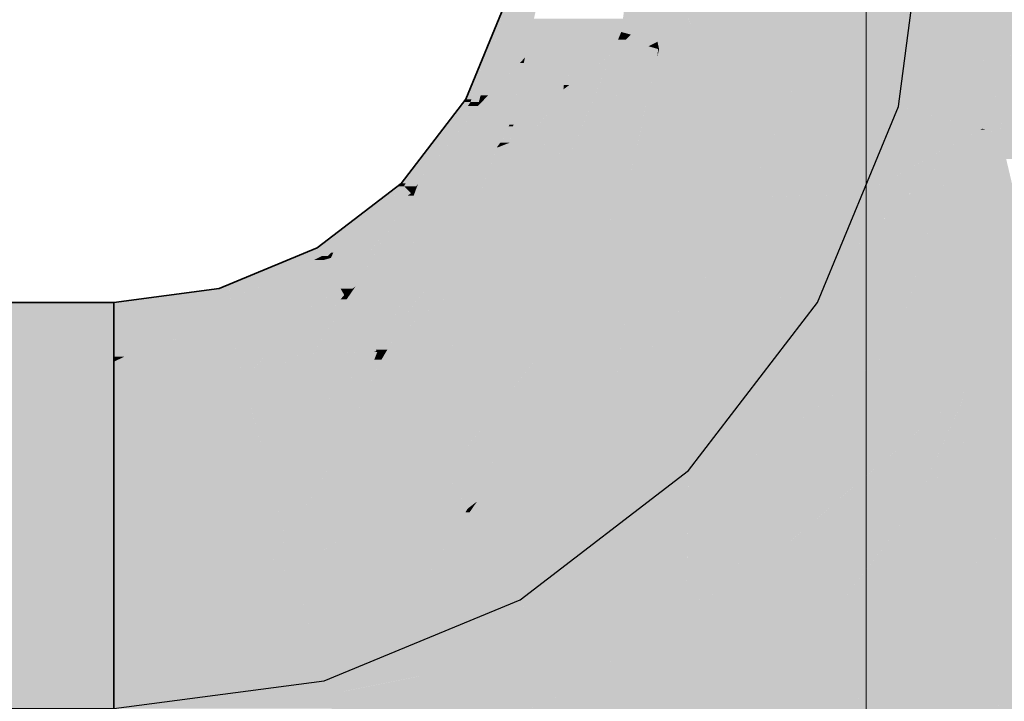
# Model space of a CAD drawing. Extents: x -350 to 540, y -53 to 541.
# Tile 34 of 256: x -156.59 to -152.71, y 62.33 to 65.01. Entities that reach past the tile are written whole.
import ezdxf
from ezdxf.lldxf.tags import DXFTag

# ---------------------------------------------------------------- set-up
doc = ezdxf.new("R2010")
doc.units = 0
doc.layers.get('0').update_dxf_attribs({"lineweight": 35})
doc.layers.add('5_OG-SCHRAFF-FILL', color=7, linetype='Continuous', lineweight=25)
doc.layers.add('L_Zuluft', color=6, linetype='Continuous', lineweight=35, true_color=0xff00ff)
doc.layers.add('L_Zuluft-Shading', color=6, linetype='Continuous', lineweight=35, true_color=0xff00ff)
tags = doc.linetypes.add('STRICHPUNKT2', pattern=[12.7, 6.35, -3.175, 0, -3.175]).pattern_tags.tags
tags[10:11] = [DXFTag(74, 4), DXFTag(75, 0), DXFTag(340, '0'), DXFTag(46, 0.0), DXFTag(50, 0.0), DXFTag(44, 0.0), DXFTag(45, 0.0)]
tags[8:9] = [DXFTag(74, 4), DXFTag(75, 0), DXFTag(340, '0'), DXFTag(46, 0.0), DXFTag(50, 0.0), DXFTag(44, 0.0), DXFTag(45, 0.0)]
tags[6:7] = [DXFTag(74, 4), DXFTag(75, 0), DXFTag(340, '0'), DXFTag(46, 0.0), DXFTag(50, 0.0), DXFTag(44, 0.0), DXFTag(45, 0.0)]
tags[4:5] = [DXFTag(74, 4), DXFTag(75, 0), DXFTag(340, '0'), DXFTag(46, 0.0), DXFTag(50, 0.0), DXFTag(44, 0.0), DXFTag(45, 0.0)]

# ---------------------------------------------------------------- blocks, each defined once
blk = doc.blocks.new('Shading-A06HSWEKNL', base_point=(-156.2151, 62.2972))
at = {"layer": 'L_Zuluft-Shading', "color": 212, "true_color": 0xe400e4}
for points in [[(-153.8969, 64.8761), (-153.8152, 65.4972), (-154.1465, 65.4972)], [(-154.1147, 65.0062), (-154.2112, 65.0062), (-154.1908, 65.1607)], [(-154.074, 64.9235), (-154.0113, 65.1607), (-154.1908, 65.1607)], [(-153.916, 64.9235), (-154.074, 64.9235), (-154.0113, 65.1607)], [(-154.1673, 64.9618), (-154.217, 64.9618), (-154.1147, 65.0062)], [(-154.217, 64.9618), (-154.1147, 65.0062), (-154.2112, 65.0062)], [(-154.0879, 64.9517), (-154.1793, 64.9517), (-154.1147, 65.0062)], [(-154.1677, 64.877), (-154.2521, 64.877), (-154.1993, 64.9313)], [(-154.2521, 64.877), (-154.1993, 64.9313), (-154.2297, 64.9313)], [(-154.1993, 64.9313), (-154.2297, 64.9313), (-154.217, 64.9618)], [(-154.1793, 64.9517), (-154.1673, 64.9618), (-154.217, 64.9618)], [(-154.1793, 64.9517), (-154.2111, 64.9517), (-154.217, 64.9618)], [(-154.1993, 64.9313), (-154.1793, 64.9517), (-154.2111, 64.9517)], [(-154.1029, 64.9313), (-154.1993, 64.9313), (-154.1793, 64.9517)], [(-154.0715, 64.8947), (-154.178, 64.8947), (-154.1993, 64.9313)], [(-154.074, 64.9235), (-154.1722, 64.9235), (-154.1993, 64.9313)], [(-154.074, 64.9235), (-154.1029, 64.9313), (-154.1993, 64.9313)], [(-154.074, 64.9235), (-154.0879, 64.9517), (-154.1793, 64.9517)], [(-154.1596, 64.8629), (-154.0715, 64.8947), (-154.178, 64.8947)], [(-154.1095, 64.9056), (-154.074, 64.9235), (-154.1722, 64.9235)], [(-154.075, 64.8629), (-154.1596, 64.8629), (-154.0715, 64.8947)], [(-154.0703, 64.9056), (-154.1095, 64.9056), (-154.074, 64.9235)], [(-154.0715, 64.8947), (-154.0703, 64.9056), (-154.1095, 64.9056)], [(-154.0406, 64.7587), (-154.099, 64.7587), (-154.0679, 64.8936)], [(-154.075, 64.8629), (-154.0679, 64.8936), (-154.0716, 64.8936)], [(-153.8969, 64.8761), (-153.916, 64.9235), (-154.074, 64.9235)], [(-153.8969, 64.8761), (-154.0644, 64.8761), (-154.074, 64.9235)], [(-154.0679, 64.8936), (-154.0716, 64.8936), (-154.0715, 64.8947)], [(-154.0681, 64.8947), (-154.0715, 64.8947), (-154.0703, 64.9056)], [(-154.0679, 64.8936), (-154.0681, 64.8947), (-154.0715, 64.8947)], [(-154.2235, 64.5931), (-154.3697, 64.5931), (-154.2521, 64.877)], [(-154.099, 64.7587), (-154.1677, 64.877), (-154.2521, 64.877)], [(-154.099, 64.7587), (-154.2402, 64.7587), (-154.2521, 64.877)], [(-154.099, 64.7587), (-154.075, 64.8629), (-154.1596, 64.8629)], [(-154.0307, 64.7096), (-153.8969, 64.8761), (-154.0644, 64.8761)], [(-153.9659, 64.7096), (-154.0307, 64.7096), (-153.8969, 64.8761)], [(-154.2301, 64.6592), (-154.099, 64.7587), (-154.2402, 64.7587)], [(-154.1219, 64.6592), (-154.2301, 64.6592), (-154.099, 64.7587)], [(-154.0094, 64.6045), (-154.1344, 64.6045), (-154.099, 64.7587)], [(-154.0094, 64.6045), (-154.0406, 64.7587), (-154.099, 64.7587)], [(-154.0094, 64.6045), (-153.9659, 64.7096), (-154.0307, 64.7096)], [(-154.2235, 64.5931), (-154.1219, 64.6592), (-154.2301, 64.6592)], [(-154.1371, 64.5931), (-154.2235, 64.5931), (-154.1219, 64.6592)], [(-154.2103, 64.4629), (-154.4237, 64.4629), (-154.2235, 64.5931)], [(-154.4237, 64.4629), (-154.2235, 64.5931), (-154.3697, 64.5931)], [(-154.1971, 64.3321), (-154.1371, 64.5931), (-154.2235, 64.5931)], [(-154.1222, 64.3321), (-154.1971, 64.3321), (-154.0094, 64.6045)], [(-154.1971, 64.3321), (-154.0094, 64.6045), (-154.1344, 64.6045)], [(-154.4227, 64.1419), (-154.67, 64.1419), (-154.4237, 64.4629)], [(-154.1971, 64.3321), (-154.2103, 64.4629), (-154.4237, 64.4629)], [(-154.1971, 64.3321), (-154.4233, 64.3321), (-154.4237, 64.4629)], [(-154.4228, 64.1897), (-154.1971, 64.3321), (-154.4233, 64.3321)], [(-154.2759, 64.1897), (-154.4228, 64.1897), (-154.1971, 64.3321)], [(-154.1367, 64.2972), (-154.2164, 64.2972), (-154.1971, 64.3321)], [(-154.1367, 64.2972), (-154.1222, 64.3321), (-154.1971, 64.3321)], [(-154.422, 63.9255), (-154.1367, 64.2972), (-154.2164, 64.2972)], [(-154.4227, 64.1419), (-154.2759, 64.1897), (-154.4228, 64.1897)], [(-154.3023, 64.1419), (-154.4227, 64.1419), (-154.2759, 64.1897)], [(-154.4223, 64.0345), (-154.7524, 64.0345), (-154.4227, 64.1419)], [(-154.7524, 64.0345), (-154.4227, 64.1419), (-154.67, 64.1419)], [(-154.422, 63.9255), (-154.3023, 64.1419), (-154.4227, 64.1419)], [(-154.9071, 63.672), (-155.1613, 63.672), (-154.7524, 64.0345)], [(-155.0602, 63.7616), (-155.108, 63.7616), (-154.7524, 64.0345)], [(-154.5181, 63.8002), (-154.8524, 63.8002), (-154.7524, 64.0345)], [(-154.6434, 63.9255), (-154.4223, 64.0345), (-154.7524, 64.0345)], [(-154.422, 63.9255), (-154.6434, 63.9255), (-154.4223, 64.0345)], [(-154.5181, 63.8002), (-154.422, 63.9255), (-154.6434, 63.9255)], [(-152.5533, 63.4972), (-152.7511, 63.4972), (-152.299, 63.9255)], [(-152.7511, 63.4972), (-152.299, 63.9255), (-152.5737, 63.9255)], [(-154.9188, 63.6445), (-154.5181, 63.8002), (-154.8524, 63.8002)], [(-154.7209, 63.6445), (-154.9188, 63.6445), (-154.5181, 63.8002)], [(-155.1381, 63.7111), (-155.1739, 63.7111), (-155.108, 63.7616)], [(-155.1613, 63.672), (-155.0602, 63.7616), (-155.108, 63.7616)], [(-155.3833, 63.4991), (-155.6797, 63.4991), (-155.1781, 63.7011)], [(-155.6797, 63.4991), (-155.1781, 63.7011), (-155.1922, 63.7011)], [(-155.344, 63.2826), (-155.6032, 63.2826), (-155.1781, 63.7011)], [(-155.1781, 63.7011), (-155.1922, 63.7011), (-155.1808, 63.7057)], [(-155.1613, 63.672), (-155.1897, 63.672), (-155.1781, 63.7011)], [(-155.1761, 63.7057), (-155.1808, 63.7057), (-155.1739, 63.7111)], [(-155.1781, 63.7011), (-155.1761, 63.7057), (-155.1808, 63.7057)], [(-155.144, 63.7011), (-155.1781, 63.7011), (-155.1381, 63.7111)], [(-155.1781, 63.7011), (-155.1381, 63.7111), (-155.1739, 63.7111)], [(-155.1613, 63.672), (-155.144, 63.7011), (-155.1781, 63.7011)], [(-155.344, 63.2826), (-155.1613, 63.672), (-155.1897, 63.672)], [(-155.1084, 63.5803), (-155.2043, 63.5803), (-155.1613, 63.672)], [(-155.1455, 63.6445), (-154.9071, 63.672), (-155.1613, 63.672)], [(-154.9188, 63.6445), (-155.1455, 63.6445), (-154.9071, 63.672)], [(-155.104, 63.5726), (-154.9188, 63.6445), (-155.1455, 63.6445)], [(-154.9495, 63.5726), (-155.104, 63.5726), (-154.9188, 63.6445)], [(-155.0152, 63.4188), (-154.7209, 63.6445), (-154.9188, 63.6445)], [(-155.0152, 63.4188), (-155.2801, 63.4188), (-155.104, 63.5726)], [(-155.2801, 63.4188), (-155.104, 63.5726), (-155.2079, 63.5726)], [(-155.104, 63.5726), (-155.2079, 63.5726), (-155.2043, 63.5803)], [(-155.104, 63.5726), (-155.1084, 63.5803), (-155.2043, 63.5803)], [(-155.0152, 63.4188), (-154.9495, 63.5726), (-155.104, 63.5726)], [(-155.6609, 63.4286), (-156.2151, 63.4286), (-155.6797, 63.4991)], [(-155.6179, 63.2681), (-155.3833, 63.4991), (-155.6797, 63.4991)], [(-152.6038, 63.4122), (-152.8163, 63.4122), (-152.7511, 63.4972)], [(-152.6038, 63.4122), (-152.5533, 63.4972), (-152.7511, 63.4972)], [(-155.6179, 63.2681), (-156.2151, 63.2681), (-155.6609, 63.4286)], [(-156.2151, 63.2681), (-155.6609, 63.4286), (-156.2151, 63.4286)], [(-155.344, 63.2826), (-155.0152, 63.4188), (-155.2801, 63.4188)], [(-153.058, 63.0972), (-152.6038, 63.4122), (-152.8163, 63.4122)], [(-153.058, 63.0972), (-152.5201, 63.3639), (-152.6735, 63.3639)], [(-152.6439, 63.0972), (-153.058, 63.0972), (-152.4641, 63.3316)], [(-153.058, 63.0972), (-152.4641, 63.3316), (-152.5854, 63.3316)], [(-156.2151, 63.0972), (-155.6179, 63.2681), (-156.2151, 63.2681)], [(-155.603, 63.2126), (-155.8118, 63.2126), (-155.6179, 63.2681)], [(-155.3789, 63.2681), (-155.6179, 63.2681), (-155.344, 63.2826)], [(-155.6179, 63.2681), (-155.344, 63.2826), (-155.6032, 63.2826)], [(-155.594, 63.179), (-155.3789, 63.2681), (-155.6179, 63.2681)], [(-155.594, 63.179), (-155.9293, 63.179), (-155.8118, 63.2126)], [(-155.594, 63.179), (-155.603, 63.2126), (-155.8118, 63.2126)], [(-156.2151, 63.0972), (-155.594, 63.179), (-155.9293, 63.179)], [(-152.9726, 62.6688), (-153.3867, 62.6688), (-152.6439, 63.0972)], [(-153.3867, 62.6688), (-152.6439, 63.0972), (-153.058, 63.0972)], [(-153.1524, 62.4345), (-153.6921, 62.4345), (-153.3867, 62.6688)], [(-153.1524, 62.4345), (-152.9726, 62.6688), (-153.3867, 62.6688)], [(-153.6755, 62.0331), (-154.2151, 62.0331), (-153.1524, 62.4345)], [(-154.2151, 62.0331), (-153.1524, 62.4345), (-153.6921, 62.4345)]]:
    blk.add_solid(points, dxfattribs=at)
at = {"layer": 'L_Zuluft-Shading', "color": 6, "true_color": 0xf500f5}
for points in [[(-153.511, 64.8761), (-153.8969, 64.8761), (-153.4293, 65.4972)], [(-153.8969, 64.8761), (-153.4293, 65.4972), (-153.8152, 65.4972)], [(-152.3293, 64.63), (-152.7152, 64.63), (-152.2595, 65.1607)], [(-152.7152, 64.63), (-152.2595, 65.1607), (-152.6453, 65.1607)], [(-153.5242, 64.7762), (-153.9383, 64.7762), (-153.8969, 64.8761)], [(-153.5242, 64.7762), (-153.511, 64.8761), (-153.8969, 64.8761)], [(-153.6204, 64.6045), (-154.0094, 64.6045), (-153.5242, 64.7762)], [(-154.0094, 64.6045), (-153.5242, 64.7762), (-153.9383, 64.7762)], [(-153.6986, 64.3552), (-153.7601, 64.3552), (-153.5242, 64.7762)], [(-152.3383, 64.5618), (-152.7242, 64.5618), (-152.3293, 64.63)], [(-152.7242, 64.5618), (-152.3293, 64.63), (-152.7152, 64.63)], [(-153.8859, 64.481), (-154.0606, 64.481), (-154.0094, 64.6045)], [(-153.7601, 64.3552), (-153.6204, 64.6045), (-154.0094, 64.6045)], [(-152.5737, 63.9255), (-152.9878, 63.9255), (-152.7242, 64.5618)], [(-152.3515, 64.462), (-152.7006, 64.462), (-152.7242, 64.5618)], [(-152.3515, 64.462), (-152.3383, 64.5618), (-152.7242, 64.5618)], [(-154.1367, 64.2972), (-153.8859, 64.481), (-154.0606, 64.481)], [(-153.7166, 64.3117), (-154.117, 64.3117), (-153.8859, 64.481)], [(-153.7166, 64.3117), (-153.6986, 64.3552), (-153.7601, 64.3552)], [(-153.7226, 64.2972), (-154.1367, 64.2972), (-153.7166, 64.3117)], [(-154.1367, 64.2972), (-153.7166, 64.3117), (-154.117, 64.3117)], [(-154.1891, 63.9255), (-154.422, 63.9255), (-154.1367, 64.2972)], [(-153.8025, 64.1043), (-154.1639, 64.1043), (-154.1367, 64.2972)], [(-153.8025, 64.1043), (-153.7226, 64.2972), (-154.1367, 64.2972)], [(-154.2452, 63.5273), (-153.8025, 64.1043), (-154.1639, 64.1043)], [(-154.4683, 63.8002), (-154.5181, 63.8002), (-154.422, 63.9255)], [(-154.2119, 63.7639), (-154.4818, 63.7639), (-154.1891, 63.9255)], [(-154.4818, 63.7639), (-154.1891, 63.9255), (-154.422, 63.9255)], [(-152.7514, 63.6902), (-153.0852, 63.6902), (-152.5737, 63.9255)], [(-153.0852, 63.6902), (-152.5737, 63.9255), (-152.9878, 63.9255)], [(-152.7267, 63.556), (-152.8528, 63.556), (-152.5737, 63.9255)], [(-154.4818, 63.7639), (-154.5654, 63.7639), (-154.5181, 63.8002)], [(-154.4818, 63.7639), (-154.4683, 63.8002), (-154.5181, 63.8002)], [(-154.7283, 63.4501), (-154.9744, 63.4501), (-154.4818, 63.7639)], [(-154.9744, 63.4501), (-154.4818, 63.7639), (-154.5654, 63.7639)], [(-154.3548, 63.6369), (-154.5815, 63.6369), (-154.4818, 63.7639)], [(-154.2452, 63.5273), (-154.2119, 63.7639), (-154.4818, 63.7639)], [(-152.8528, 63.556), (-153.1882, 63.556), (-153.0852, 63.6902)], [(-152.8528, 63.556), (-152.7514, 63.6902), (-153.0852, 63.6902)], [(-154.741, 63.2263), (-154.9041, 63.2263), (-154.5815, 63.6369)], [(-154.2452, 63.5273), (-154.6241, 63.5273), (-154.3548, 63.6369)], [(-154.6241, 63.5273), (-154.3548, 63.6369), (-154.5815, 63.6369)], [(-153.5681, 62.9417), (-153.6596, 62.9417), (-152.8528, 63.556)], [(-153.6596, 62.9417), (-152.8528, 63.556), (-153.1882, 63.556)], [(-153.058, 63.0972), (-153.3869, 63.0972), (-152.8528, 63.556)], [(-152.7511, 63.4972), (-152.879, 63.4972), (-152.8528, 63.556)], [(-152.7511, 63.4972), (-152.7267, 63.556), (-152.8528, 63.556)], [(-154.7849, 63.1132), (-154.2452, 63.5273), (-154.6241, 63.5273)], [(-153.058, 63.0972), (-152.7511, 63.4972), (-152.879, 63.4972)], [(-154.9365, 63.2826), (-155.344, 63.2826), (-155.0152, 63.4188)], [(-154.7529, 63.4188), (-155.0152, 63.4188), (-154.7283, 63.4501)], [(-155.0152, 63.4188), (-154.7283, 63.4501), (-154.9744, 63.4501)], [(-154.9041, 63.2263), (-154.7529, 63.4188), (-155.0152, 63.4188)], [(-155.4081, 63.179), (-155.594, 63.179), (-155.344, 63.2826)], [(-154.9041, 63.2263), (-155.3788, 63.2263), (-154.9365, 63.2826)], [(-155.3788, 63.2263), (-154.9365, 63.2826), (-155.344, 63.2826)], [(-155.3129, 62.9693), (-155.5378, 62.9693), (-154.9041, 63.2263)], [(-155.5378, 62.9693), (-154.9041, 63.2263), (-155.3788, 63.2263)], [(-154.8222, 63.0846), (-155.1296, 63.0846), (-154.9041, 63.2263)], [(-154.8387, 63.1132), (-154.741, 63.2263), (-154.9041, 63.2263)], [(-154.7849, 63.1132), (-154.8387, 63.1132), (-154.741, 63.2263)], [(-155.5721, 63.0972), (-156.2151, 63.0972), (-155.594, 63.179)], [(-155.5378, 62.9693), (-155.4081, 63.179), (-155.594, 63.179)], [(-154.8222, 63.0846), (-154.7849, 63.1132), (-154.8387, 63.1132)], [(-155.5378, 62.9693), (-156.2151, 62.9693), (-155.5721, 63.0972)], [(-156.2151, 62.9693), (-155.5721, 63.0972), (-156.2151, 63.0972)], [(-155.379, 62.9277), (-154.8222, 63.0846), (-155.1296, 63.0846)], [(-155.2008, 62.9277), (-155.379, 62.9277), (-154.8222, 63.0846)], [(-153.457, 62.8994), (-153.6173, 62.8994), (-153.058, 63.0972)], [(-153.6173, 62.8994), (-153.058, 63.0972), (-153.3869, 63.0972)], [(-153.2506, 62.8463), (-153.5642, 62.8463), (-153.058, 63.0972)], [(-156.2151, 62.7113), (-155.5378, 62.9693), (-156.2151, 62.9693)], [(-155.6191, 62.8264), (-155.9132, 62.8264), (-155.5378, 62.9693)], [(-155.5054, 62.8483), (-155.6066, 62.8483), (-155.5378, 62.9693)], [(-155.5054, 62.8483), (-155.3129, 62.9693), (-155.5378, 62.9693)], [(-155.3926, 62.8483), (-155.5054, 62.8483), (-155.2008, 62.9277)], [(-155.5054, 62.8483), (-155.2008, 62.9277), (-155.379, 62.9277)], [(-153.6173, 62.8994), (-153.7147, 62.8994), (-153.6596, 62.9417)], [(-153.6173, 62.8994), (-153.5681, 62.9417), (-153.6596, 62.9417)], [(-153.9598, 62.7113), (-153.6173, 62.8994), (-153.7147, 62.8994)], [(-153.5642, 62.8463), (-153.7141, 62.8463), (-153.6173, 62.8994)], [(-153.5642, 62.8463), (-153.457, 62.8994), (-153.6173, 62.8994)], [(-155.4941, 62.8063), (-155.7233, 62.8063), (-155.5054, 62.8483)], [(-155.6191, 62.8264), (-155.5054, 62.8483), (-155.6066, 62.8483)], [(-155.4941, 62.8063), (-155.3926, 62.8483), (-155.5054, 62.8483)], [(-153.4293, 62.7113), (-153.9598, 62.7113), (-153.5642, 62.8463)], [(-153.7599, 62.7795), (-153.8356, 62.7795), (-153.5642, 62.8463)], [(-153.8356, 62.7795), (-153.5642, 62.8463), (-153.7141, 62.8463)], [(-153.3867, 62.6688), (-153.2506, 62.8463), (-153.5642, 62.8463)], [(-156.2151, 62.7113), (-155.6191, 62.8264), (-155.9132, 62.8264)], [(-156.2151, 62.7113), (-155.4941, 62.8063), (-155.7233, 62.8063)], [(-153.8416, 62.7517), (-153.8864, 62.7517), (-153.8356, 62.7795)], [(-153.8416, 62.7517), (-153.7599, 62.7795), (-153.8356, 62.7795)], [(-153.9598, 62.7113), (-153.8416, 62.7517), (-153.8864, 62.7517)], [(-153.3867, 62.6688), (-154.0152, 62.6688), (-153.9598, 62.7113)], [(-153.3867, 62.6688), (-153.4293, 62.7113), (-153.9598, 62.7113)], [(-153.7796, 62.3673), (-154.4081, 62.3673), (-153.3867, 62.6688)], [(-154.4081, 62.3673), (-153.3867, 62.6688), (-154.0152, 62.6688)], [(-154.2151, 62.0331), (-155.2149, 62.0331), (-154.4081, 62.3673)], [(-154.2151, 62.0331), (-153.7796, 62.3673), (-154.4081, 62.3673)]]:
    blk.add_solid(points, dxfattribs=at)
at = {"layer": 'L_Zuluft-Shading', "color": 6, "true_color": 0xfd00fd}
for points in [[(-153.1101, 64.7762), (-153.5242, 64.7762), (-153.0152, 65.4972)], [(-153.5242, 64.7762), (-153.0152, 65.4972), (-153.4293, 65.4972)], [(-152.7287, 64.669), (-153.1242, 64.669), (-153.0152, 65.4972)], [(-152.7152, 64.63), (-152.601, 65.4972), (-153.0152, 65.4972)], [(-153.1242, 64.669), (-153.5686, 64.669), (-153.5242, 64.7762)], [(-153.1242, 64.669), (-153.1101, 64.7762), (-153.5242, 64.7762)], [(-153.2676, 64.3228), (-153.712, 64.3228), (-153.1242, 64.669)], [(-153.712, 64.3228), (-153.1242, 64.669), (-153.5686, 64.669)], [(-152.7955, 64.581), (-153.1607, 64.581), (-153.1242, 64.669)], [(-152.9784, 64.63), (-152.7287, 64.669), (-153.1242, 64.669)], [(-152.7152, 64.63), (-152.9784, 64.63), (-152.7287, 64.669)], [(-152.7955, 64.581), (-152.7152, 64.63), (-152.9784, 64.63)], [(-152.7217, 64.581), (-152.7955, 64.581), (-152.7152, 64.63)], [(-153.2676, 64.3228), (-152.7955, 64.581), (-153.1607, 64.581)], [(-152.7811, 64.5771), (-152.8026, 64.5771), (-152.7955, 64.581)], [(-152.7242, 64.5618), (-152.7217, 64.581), (-152.7955, 64.581)], [(-152.9347, 64.4692), (-152.9998, 64.4692), (-152.8536, 64.5492)], [(-152.8143, 64.3443), (-152.9598, 64.3443), (-152.7242, 64.5618)], [(-152.9347, 64.4692), (-152.8208, 64.5492), (-152.8536, 64.5492)], [(-152.8278, 64.5162), (-152.8678, 64.5162), (-152.7811, 64.5771)], [(-152.8208, 64.5492), (-152.8536, 64.5492), (-152.7811, 64.5771)], [(-152.8536, 64.5492), (-152.7811, 64.5771), (-152.8026, 64.5771)], [(-152.8278, 64.5162), (-152.7242, 64.5618), (-152.7928, 64.5618)], [(-152.7736, 64.5162), (-152.8278, 64.5162), (-152.7242, 64.5618)], [(-152.7242, 64.5618), (-152.7928, 64.5618), (-152.7811, 64.5771)], [(-152.9598, 64.3443), (-152.7736, 64.5162), (-152.8278, 64.5162)], [(-152.9347, 64.4692), (-152.8278, 64.5162), (-152.8678, 64.5162)], [(-152.8639, 64.4692), (-152.9347, 64.4692), (-152.8278, 64.5162)], [(-153.3388, 64.0152), (-153.395, 64.0152), (-152.9347, 64.4692)], [(-153.2676, 64.3228), (-152.9347, 64.4692), (-152.9998, 64.4692)], [(-153.0832, 64.3228), (-153.2676, 64.3228), (-152.9347, 64.4692)], [(-152.9598, 64.3443), (-153.0459, 64.3443), (-152.8639, 64.4692)], [(-153.0459, 64.3443), (-152.8639, 64.4692), (-152.9347, 64.4692)], [(-153.424, 64.1043), (-153.8025, 64.1043), (-153.2734, 64.3146)], [(-153.8025, 64.1043), (-153.2734, 64.3146), (-153.5975, 64.3146)], [(-153.8025, 64.1043), (-153.6003, 64.3117), (-153.7166, 64.3117)], [(-153.7166, 64.3117), (-153.2676, 64.3228), (-153.712, 64.3228)], [(-153.6003, 64.3117), (-153.7166, 64.3117), (-153.5975, 64.3146)], [(-153.2734, 64.3146), (-153.5975, 64.3146), (-153.2676, 64.3228)], [(-153.395, 64.0152), (-153.4878, 64.0152), (-153.2676, 64.3228)], [(-153.3028, 63.8972), (-153.4439, 63.8972), (-152.9598, 64.3443)], [(-153.4439, 63.8972), (-152.9598, 64.3443), (-153.0459, 64.3443)], [(-153.395, 64.0152), (-153.0832, 64.3228), (-153.2676, 64.3228)], [(-153.1021, 63.8408), (-153.3461, 63.8408), (-152.9598, 64.3443)], [(-153.0283, 63.8276), (-153.1058, 63.8276), (-152.8143, 64.3443)], [(-153.1058, 63.8276), (-152.8143, 64.3443), (-152.9598, 64.3443)], [(-153.5347, 63.9497), (-153.9211, 63.9497), (-153.8025, 64.1043)], [(-153.5347, 63.9497), (-153.424, 64.1043), (-153.8025, 64.1043)], [(-153.4221, 63.9497), (-153.5347, 63.9497), (-153.395, 64.0152)], [(-153.5347, 63.9497), (-153.395, 64.0152), (-153.4878, 64.0152)], [(-153.4439, 63.8972), (-153.3388, 64.0152), (-153.395, 64.0152)], [(-154.2452, 63.5273), (-153.5347, 63.9497), (-153.9211, 63.9497)], [(-153.4439, 63.8972), (-153.623, 63.8972), (-153.5347, 63.9497)], [(-153.4439, 63.8972), (-153.4221, 63.9497), (-153.5347, 63.9497)], [(-153.7277, 63.5273), (-154.2452, 63.5273), (-153.4439, 63.8972)], [(-154.2452, 63.5273), (-153.4439, 63.8972), (-153.623, 63.8972)], [(-153.3461, 63.8408), (-153.4872, 63.8408), (-153.4439, 63.8972)], [(-153.3461, 63.8408), (-153.3028, 63.8972), (-153.4439, 63.8972)], [(-153.9524, 63.2345), (-153.3461, 63.8408), (-153.4872, 63.8408)], [(-153.1363, 63.7197), (-153.4673, 63.7197), (-153.3461, 63.8408)], [(-153.1363, 63.7197), (-153.1021, 63.8408), (-153.3461, 63.8408)], [(-153.073, 63.7197), (-153.1363, 63.7197), (-153.0283, 63.8276)], [(-153.1363, 63.7197), (-153.0283, 63.8276), (-153.1058, 63.8276)], [(-153.7686, 63.2345), (-153.9524, 63.2345), (-153.1363, 63.7197)], [(-153.9524, 63.2345), (-153.1363, 63.7197), (-153.4673, 63.7197)], [(-153.4961, 63.1547), (-153.8726, 63.1547), (-153.0852, 63.6902)], [(-153.8726, 63.1547), (-153.0852, 63.6902), (-153.1747, 63.6902)], [(-153.0852, 63.6902), (-153.1747, 63.6902), (-153.1363, 63.7197)], [(-153.0852, 63.6902), (-153.073, 63.7197), (-153.1363, 63.7197)], [(-154.4364, 63.1132), (-154.7849, 63.1132), (-154.2452, 63.5273)], [(-153.9524, 63.2345), (-154.3804, 63.2345), (-154.2452, 63.5273)], [(-153.9524, 63.2345), (-153.7277, 63.5273), (-154.2452, 63.5273)], [(-154.6152, 62.726), (-153.9524, 63.2345), (-154.3804, 63.2345)], [(-153.9542, 63.1076), (-154.1178, 63.1076), (-153.9524, 63.2345)], [(-153.8726, 63.1547), (-153.9535, 63.1547), (-153.9524, 63.2345)], [(-153.8726, 63.1547), (-153.7686, 63.2345), (-153.9524, 63.2345)], [(-153.8255, 63.1076), (-153.9542, 63.1076), (-153.8726, 63.1547)], [(-153.9542, 63.1076), (-153.8726, 63.1547), (-153.9535, 63.1547)], [(-153.6596, 62.9417), (-153.4961, 63.1547), (-153.8726, 63.1547)], [(-154.8045, 63.0846), (-154.8222, 63.0846), (-154.7849, 63.1132)], [(-154.4561, 63.0706), (-154.8141, 63.0706), (-154.4364, 63.1132)], [(-154.8141, 63.0706), (-154.4364, 63.1132), (-154.7849, 63.1132)], [(-153.9596, 62.726), (-154.6152, 62.726), (-153.9542, 63.1076)], [(-154.6152, 62.726), (-153.9542, 63.1076), (-154.1178, 63.1076)], [(-153.6596, 62.9417), (-153.9565, 62.9417), (-153.8255, 63.1076)], [(-153.9565, 62.9417), (-153.8255, 63.1076), (-153.9542, 63.1076)], [(-154.9827, 62.8128), (-155.4784, 62.8128), (-154.8222, 63.0846)], [(-154.6152, 62.726), (-155.0274, 62.726), (-154.8141, 63.0706)], [(-154.9736, 62.8129), (-154.9826, 62.8129), (-154.8141, 63.0706)], [(-154.9826, 62.8129), (-154.8141, 63.0706), (-154.8305, 63.0706)], [(-154.8141, 63.0706), (-154.8305, 63.0706), (-154.8222, 63.0846)], [(-154.8141, 63.0706), (-154.8045, 63.0846), (-154.8222, 63.0846)], [(-154.6152, 62.726), (-154.4561, 63.0706), (-154.8141, 63.0706)], [(-153.9598, 62.7113), (-153.6596, 62.9417), (-153.9565, 62.9417)], [(-155.4687, 62.7113), (-156.2151, 62.7113), (-155.4941, 62.8063)], [(-154.9865, 62.8063), (-155.4941, 62.8063), (-154.9827, 62.8128)], [(-155.4941, 62.8063), (-154.9827, 62.8128), (-155.4784, 62.8128)], [(-155.4111, 62.4964), (-154.9865, 62.8063), (-155.4941, 62.8063)], [(-155.1694, 62.4964), (-155.4111, 62.4964), (-154.9865, 62.8063)], [(-155.1694, 62.4964), (-154.9737, 62.8128), (-154.9827, 62.8128)], [(-154.9737, 62.8128), (-154.9827, 62.8128), (-154.9736, 62.8129)], [(-154.9827, 62.8128), (-154.9736, 62.8129), (-154.9826, 62.8129)], [(-155.1694, 62.4964), (-154.6152, 62.726), (-155.0274, 62.726)], [(-154.5003, 62.527), (-155.0955, 62.527), (-154.6152, 62.726)], [(-154.6067, 62.7113), (-153.9596, 62.726), (-154.6152, 62.726)], [(-153.9598, 62.7113), (-154.6067, 62.7113), (-153.9596, 62.726)], [(-155.3869, 62.4063), (-156.2151, 62.4063), (-155.4687, 62.7113)], [(-156.2151, 62.4063), (-155.4687, 62.7113), (-156.2151, 62.7113)], [(-154.5003, 62.527), (-153.9598, 62.7113), (-154.6067, 62.7113)], [(-154.2, 62.527), (-154.5003, 62.527), (-153.9598, 62.7113)], [(-154.4081, 62.3673), (-155.2994, 62.3673), (-154.5003, 62.527)], [(-154.6536, 62.4964), (-155.1694, 62.4964), (-154.5003, 62.527)], [(-155.1694, 62.4964), (-154.5003, 62.527), (-155.0955, 62.527)], [(-154.4081, 62.3673), (-154.2, 62.527), (-154.5003, 62.527)], [(-155.3869, 62.4063), (-155.1694, 62.4964), (-155.4111, 62.4964)], [(-155.2499, 62.4063), (-155.3869, 62.4063), (-155.1694, 62.4964)], [(-155.2815, 62.3709), (-154.6536, 62.4964), (-155.1694, 62.4964)], [(-156.2151, 62.2972), (-155.3869, 62.4063), (-156.2151, 62.4063)], [(-155.3726, 62.3527), (-155.7939, 62.3527), (-155.3869, 62.4063)], [(-155.3775, 62.3709), (-155.2499, 62.4063), (-155.3869, 62.4063)], [(-155.2815, 62.3709), (-155.3775, 62.3709), (-155.2499, 62.4063)], [(-155.3726, 62.3527), (-155.2815, 62.3709), (-155.3775, 62.3709)], [(-155.3577, 62.2972), (-156.2151, 62.2972), (-155.3726, 62.3527)], [(-156.2151, 62.2972), (-155.3726, 62.3527), (-155.7939, 62.3527)], [(-154.4434, 62.3527), (-155.3726, 62.3527), (-154.4081, 62.3673)], [(-155.3726, 62.3527), (-154.4081, 62.3673), (-155.2994, 62.3673)], [(-155.2798, 62.0063), (-154.4434, 62.3527), (-155.3726, 62.3527)]]:
    blk.add_solid(points, dxfattribs=at)
at = {"layer": 'L_Zuluft-Shading', "color": 214, "true_color": 0x900090}
for points in [[(-154.7645, 64.713), (-154.7706, 64.713), (-154.6543, 65.079)], [(-154.7706, 64.713), (-154.6543, 65.079), (-154.6708, 65.079)], [(-154.7645, 64.713), (-154.617, 65.069), (-154.6574, 65.069)], [(-154.7188, 64.903), (-154.7443, 64.903), (-154.6697, 65.0831)], [(-154.8072, 64.6972), (-154.8295, 64.6972), (-154.7443, 64.903)], [(-154.7779, 64.6863), (-154.8105, 64.6863), (-154.7188, 64.903)], [(-154.8105, 64.6863), (-154.7188, 64.903), (-154.7443, 64.903)], [(-154.9662, 64.4547), (-155.0157, 64.4547), (-154.8295, 64.6972)], [(-154.8105, 64.6863), (-154.8357, 64.6863), (-154.8295, 64.6972)], [(-154.8105, 64.6863), (-154.8072, 64.6972), (-154.8295, 64.6972)], [(-154.7823, 64.67), (-154.7645, 64.713), (-154.7706, 64.713)], [(-155.0176, 64.3634), (-154.8105, 64.6863), (-154.8357, 64.6863)], [(-155.0176, 64.3634), (-154.7823, 64.67), (-154.821, 64.67)], [(-154.7823, 64.67), (-154.821, 64.67), (-154.8105, 64.6863)], [(-154.7823, 64.67), (-154.7779, 64.6863), (-154.8105, 64.6863)], [(-155.0662, 64.3659), (-155.0838, 64.3659), (-155.0157, 64.4547)], [(-155.0176, 64.3634), (-155.0676, 64.3634), (-154.9662, 64.4547)], [(-155.0676, 64.3634), (-154.9662, 64.4547), (-155.0157, 64.4547)], [(-155.3509, 64.0928), (-155.3593, 64.0928), (-155.0726, 64.3546)], [(-155.3593, 64.0928), (-155.0726, 64.3546), (-155.0951, 64.3546)], [(-155.1535, 64.2967), (-155.1739, 64.2967), (-155.0838, 64.3659)], [(-155.0452, 64.3273), (-155.1016, 64.3273), (-155.0726, 64.3546)], [(-155.0726, 64.3546), (-155.0951, 64.3546), (-155.0838, 64.3659)], [(-155.0726, 64.3546), (-155.0662, 64.3659), (-155.0838, 64.3659)], [(-155.0243, 64.3546), (-155.0726, 64.3546), (-155.0176, 64.3634)], [(-155.0726, 64.3546), (-155.0176, 64.3634), (-155.0676, 64.3634)], [(-155.0452, 64.3273), (-155.0243, 64.3546), (-155.0726, 64.3546)], [(-155.3509, 64.0928), (-155.0452, 64.3273), (-155.1016, 64.3273)], [(-155.3634, 64.1116), (-155.4152, 64.1116), (-155.1739, 64.2967)], [(-155.3729, 64.0793), (-155.3965, 64.0793), (-155.1535, 64.2967)], [(-155.3965, 64.0793), (-155.1535, 64.2967), (-155.1739, 64.2967)], [(-155.5465, 64.0142), (-155.6502, 64.0142), (-155.4152, 64.1116)], [(-155.5941, 63.979), (-155.3965, 64.0793), (-155.4588, 64.0793)], [(-155.3965, 64.0793), (-155.4588, 64.0793), (-155.4152, 64.1116)], [(-155.3879, 64.0644), (-155.4259, 64.0644), (-155.3965, 64.0793)], [(-155.3965, 64.0793), (-155.3634, 64.1116), (-155.4152, 64.1116)], [(-155.3879, 64.0644), (-155.3729, 64.0793), (-155.3965, 64.0793)], [(-155.3879, 64.0644), (-155.3509, 64.0928), (-155.3593, 64.0928)], [(-155.5941, 63.979), (-155.3879, 64.0644), (-155.4259, 64.0644)], [(-155.7496, 63.9518), (-155.801, 63.9518), (-155.6502, 64.0142)], [(-155.5941, 63.979), (-155.7063, 63.979), (-155.5465, 64.0142)], [(-155.7063, 63.979), (-155.5465, 64.0142), (-155.6502, 64.0142)], [(-155.7266, 63.9241), (-155.7936, 63.9241), (-155.5941, 63.979)], [(-155.7936, 63.9241), (-155.5941, 63.979), (-155.7063, 63.979)], [(-155.9327, 63.8972), (-156.2151, 63.8972), (-155.7936, 63.9241)], [(-156.2151, 63.8972), (-155.7936, 63.9241), (-156.0113, 63.9241)], [(-155.7936, 63.9241), (-156.0113, 63.9241), (-155.801, 63.9518)], [(-155.7869, 63.8991), (-155.923, 63.8991), (-155.7936, 63.9241)], [(-155.7936, 63.9241), (-155.7496, 63.9518), (-155.801, 63.9518)], [(-155.7869, 63.8991), (-155.7266, 63.9241), (-155.7936, 63.9241)], [(-156.2151, 63.8427), (-155.7869, 63.8991), (-155.923, 63.8991)], [(-156.2151, 63.8427), (-155.9327, 63.8972), (-156.2151, 63.8972)], [(-152.7915, 62.1417), (-152.8596, 62.1417), (-152.0582, 63.0972)], [(-152.8596, 62.1417), (-152.0582, 63.0972), (-152.1264, 63.0972)]]:
    blk.add_solid(points, dxfattribs=at)
at = {"layer": 'L_Zuluft-Shading', "color": 214, "true_color": 0xaf00af}
for points in [[(-154.5961, 64.861), (-154.7032, 64.861), (-154.5522, 65.0517)], [(-154.7032, 64.861), (-154.5522, 65.0517), (-154.6242, 65.0517)], [(-154.6408, 64.5975), (-154.6567, 64.5975), (-154.4681, 65.0144)], [(-154.6567, 64.5975), (-154.4681, 65.0144), (-154.5608, 65.0144)], [(-154.7403, 64.713), (-154.7645, 64.713), (-154.5961, 64.861)], [(-154.7645, 64.713), (-154.5961, 64.861), (-154.7032, 64.861)], [(-154.6009, 64.8399), (-154.6166, 64.8399), (-154.5961, 64.861)], [(-154.6308, 64.7102), (-154.7431, 64.7102), (-154.6166, 64.8399)], [(-154.6308, 64.7102), (-154.6009, 64.8399), (-154.6166, 64.8399)], [(-154.64, 64.67), (-154.7823, 64.67), (-154.6308, 64.7102)], [(-154.7823, 64.67), (-154.6308, 64.7102), (-154.7431, 64.7102)], [(-154.7627, 64.6901), (-154.774, 64.6901), (-154.7645, 64.713)], [(-154.7627, 64.6901), (-154.7403, 64.713), (-154.7645, 64.713)], [(-154.7045, 64.5111), (-154.9042, 64.5111), (-154.7823, 64.67)], [(-154.7823, 64.67), (-154.7627, 64.6901), (-154.774, 64.6901)], [(-154.6567, 64.5975), (-154.64, 64.67), (-154.7823, 64.67)], [(-154.6567, 64.5975), (-154.7468, 64.5975), (-154.7823, 64.67)], [(-154.7045, 64.5111), (-154.6567, 64.5975), (-154.7468, 64.5975)], [(-154.7045, 64.5111), (-154.6439, 64.5901), (-154.6608, 64.5901)], [(-154.6439, 64.5901), (-154.6608, 64.5901), (-154.6567, 64.5975)], [(-154.6439, 64.5901), (-154.6408, 64.5975), (-154.6567, 64.5975)], [(-154.8535, 64.3169), (-155.0348, 64.3169), (-154.7045, 64.5111)], [(-154.9557, 64.3634), (-155.0176, 64.3634), (-154.7045, 64.5111)], [(-155.0176, 64.3634), (-154.7045, 64.5111), (-154.9042, 64.5111)], [(-155.0269, 64.3382), (-155.0369, 64.3382), (-155.0176, 64.3634)], [(-155.0348, 64.3169), (-154.9557, 64.3634), (-155.0176, 64.3634)], [(-155.1892, 64.1204), (-155.3149, 64.1204), (-155.0348, 64.3169)], [(-155.3149, 64.1204), (-155.0348, 64.3169), (-155.0588, 64.3169)], [(-154.9476, 64.2297), (-155.1033, 64.2297), (-155.0348, 64.3169)], [(-155.0348, 64.3169), (-155.0588, 64.3169), (-155.0452, 64.3273)], [(-155.0309, 64.3273), (-155.0452, 64.3273), (-155.0269, 64.3382)], [(-155.0452, 64.3273), (-155.0269, 64.3382), (-155.0369, 64.3382)], [(-155.0348, 64.3169), (-155.0309, 64.3273), (-155.0452, 64.3273)], [(-154.9322, 64.2143), (-154.8535, 64.3169), (-155.0348, 64.3169)], [(-155.2636, 63.96), (-155.3151, 63.96), (-155.1033, 64.2297)], [(-155.1665, 64.1233), (-154.9322, 64.2143), (-155.1124, 64.2143)], [(-155.0508, 64.1233), (-155.1665, 64.1233), (-154.9322, 64.2143)], [(-154.9322, 64.2143), (-155.1124, 64.2143), (-154.9476, 64.2297)], [(-155.1124, 64.2143), (-154.9476, 64.2297), (-155.1033, 64.2297)], [(-155.2331, 64.0644), (-155.3879, 64.0644), (-155.1892, 64.1204)], [(-155.2871, 64.0928), (-155.3509, 64.0928), (-155.1892, 64.1204)], [(-155.3509, 64.0928), (-155.1892, 64.1204), (-155.3149, 64.1204)], [(-155.2636, 63.96), (-155.0508, 64.1233), (-155.1665, 64.1233)], [(-155.3609, 64.072), (-155.378, 64.072), (-155.3509, 64.0928)], [(-155.3609, 64.072), (-155.2871, 64.0928), (-155.3509, 64.0928)], [(-155.4206, 63.979), (-155.5941, 63.979), (-155.3879, 64.0644)], [(-155.3223, 63.9508), (-155.4314, 63.9508), (-155.3879, 64.0644)], [(-155.3879, 64.0644), (-155.3609, 64.072), (-155.378, 64.072)], [(-155.3223, 63.9508), (-155.2331, 64.0644), (-155.3879, 64.0644)], [(-155.6737, 63.9005), (-155.7834, 63.9005), (-155.5941, 63.979)], [(-155.4661, 63.8605), (-155.7145, 63.8605), (-155.4206, 63.979)], [(-155.7145, 63.8605), (-155.4206, 63.979), (-155.5941, 63.979)], [(-155.2756, 63.9508), (-155.3223, 63.9508), (-155.2636, 63.96)], [(-155.3223, 63.9508), (-155.2636, 63.96), (-155.3151, 63.96)], [(-155.4661, 63.8605), (-155.3223, 63.9508), (-155.4314, 63.9508)], [(-155.3732, 63.9188), (-155.308, 63.926), (-155.3619, 63.926)], [(-155.3252, 63.9188), (-155.3732, 63.9188), (-155.308, 63.926)], [(-155.308, 63.926), (-155.3619, 63.926), (-155.3223, 63.9508)], [(-155.308, 63.926), (-155.2756, 63.9508), (-155.3223, 63.9508)], [(-155.7718, 63.8427), (-156.2151, 63.8427), (-155.7869, 63.8991)], [(-155.6752, 63.8991), (-155.7869, 63.8991), (-155.6737, 63.9005)], [(-155.7869, 63.8991), (-155.6737, 63.9005), (-155.7834, 63.9005)], [(-155.7636, 63.8121), (-155.6752, 63.8991), (-155.7869, 63.8991)], [(-155.4661, 63.8605), (-155.3252, 63.9188), (-155.3732, 63.9188)], [(-155.5829, 63.8121), (-155.7636, 63.8121), (-155.4661, 63.8605)], [(-155.7636, 63.8121), (-155.4661, 63.8605), (-155.7145, 63.8605)], [(-155.7636, 63.8121), (-156.2151, 63.8121), (-155.7718, 63.8427)], [(-156.2151, 63.8121), (-155.7718, 63.8427), (-156.2151, 63.8427)], [(-156.2151, 63.6829), (-155.7636, 63.8121), (-156.2151, 63.8121)], [(-155.7456, 63.7447), (-155.9991, 63.7447), (-155.7636, 63.8121)], [(-155.7456, 63.7447), (-155.5829, 63.8121), (-155.7636, 63.8121)], [(-156.0268, 63.7077), (-156.1284, 63.7077), (-155.7456, 63.7447)], [(-156.1284, 63.7077), (-155.7456, 63.7447), (-155.9991, 63.7447)], [(-156.2151, 63.6829), (-156.1597, 63.6902), (-156.1896, 63.6902)], [(-156.1597, 63.6902), (-156.1896, 63.6902), (-156.1284, 63.7077)], [(-156.1597, 63.6902), (-156.0268, 63.7077), (-156.1284, 63.7077)], [(-152.7729, 62.2547), (-152.9726, 62.2547), (-152.1055, 63.1245)], [(-152.9726, 62.2547), (-152.1055, 63.1245), (-152.3052, 63.1245)]]:
    blk.add_solid(points, dxfattribs=at)
at = {"layer": 'L_Zuluft-Shading', "color": 212, "true_color": 0xcc00cc}
for points in [[(-154.4447, 64.7359), (-154.5835, 64.7359), (-154.4138, 65.0146)], [(-154.5835, 64.7359), (-154.4138, 65.0146), (-154.468, 65.0146)], [(-154.217, 64.9618), (-154.4197, 64.9618), (-154.4138, 65.0146)], [(-154.217, 64.9618), (-154.2101, 65.0146), (-154.4138, 65.0146)], [(-154.303, 64.8662), (-154.4303, 64.8662), (-154.217, 64.9618)], [(-154.4303, 64.8662), (-154.217, 64.9618), (-154.4197, 64.9618)], [(-154.2521, 64.877), (-154.2933, 64.877), (-154.217, 64.9618)], [(-154.4334, 64.8383), (-154.303, 64.8662), (-154.4303, 64.8662)], [(-154.3281, 64.8383), (-154.4334, 64.8383), (-154.303, 64.8662)], [(-154.2887, 64.7888), (-154.3726, 64.7888), (-154.2521, 64.877)], [(-154.3726, 64.7888), (-154.267, 64.8662), (-154.303, 64.8662)], [(-154.303, 64.8662), (-154.2521, 64.877), (-154.2933, 64.877)], [(-154.267, 64.8662), (-154.303, 64.8662), (-154.2521, 64.877)], [(-154.4203, 64.7538), (-154.4428, 64.7538), (-154.4334, 64.8383)], [(-154.4257, 64.7888), (-154.3281, 64.8383), (-154.4334, 64.8383)], [(-154.3726, 64.7888), (-154.4257, 64.7888), (-154.3281, 64.8383)], [(-154.5513, 64.5901), (-154.6439, 64.5901), (-154.3726, 64.7888)], [(-154.3856, 64.5549), (-154.5829, 64.5549), (-154.2887, 64.7888)], [(-154.5829, 64.5549), (-154.2887, 64.7888), (-154.3726, 64.7888)], [(-154.4203, 64.7538), (-154.3726, 64.7888), (-154.4257, 64.7888)], [(-154.6439, 64.5901), (-154.4447, 64.7359), (-154.5835, 64.7359)], [(-154.4447, 64.7359), (-154.4203, 64.7538), (-154.4428, 64.7538)], [(-154.6564, 64.5259), (-154.6931, 64.5259), (-154.6439, 64.5901)], [(-154.5829, 64.5549), (-154.6507, 64.5549), (-154.6439, 64.5901)], [(-154.5829, 64.5549), (-154.5513, 64.5901), (-154.6439, 64.5901)], [(-154.6564, 64.5259), (-154.5829, 64.5549), (-154.6507, 64.5549)], [(-154.5328, 64.5259), (-154.6564, 64.5259), (-154.5829, 64.5549)], [(-154.4237, 64.4629), (-154.3856, 64.5549), (-154.5829, 64.5549)], [(-154.8143, 64.2143), (-154.9322, 64.2143), (-154.7045, 64.5111)], [(-154.7341, 64.1282), (-154.8462, 64.1282), (-154.6602, 64.5063)], [(-154.8462, 64.1282), (-154.6602, 64.5063), (-154.7062, 64.5063)], [(-154.6602, 64.5063), (-154.7062, 64.5063), (-154.6564, 64.5259)], [(-154.7062, 64.5063), (-154.694, 64.5111), (-154.7045, 64.5111)], [(-154.694, 64.5111), (-154.7045, 64.5111), (-154.6564, 64.5259)], [(-154.7045, 64.5111), (-154.6564, 64.5259), (-154.6931, 64.5259)], [(-154.4237, 64.4629), (-154.6687, 64.4629), (-154.5328, 64.5259)], [(-154.6687, 64.4629), (-154.5328, 64.5259), (-154.6564, 64.5259)], [(-154.7524, 64.0345), (-154.4237, 64.4629), (-154.6687, 64.4629)], [(-155.0543, 63.96), (-155.2636, 63.96), (-154.9322, 64.2143)], [(-154.8462, 64.1282), (-154.9735, 64.1282), (-154.9322, 64.2143)], [(-154.8462, 64.1282), (-154.8143, 64.2143), (-154.9322, 64.2143)], [(-155.1739, 63.7111), (-154.8462, 64.1282), (-154.9735, 64.1282)], [(-154.7524, 64.0345), (-154.9198, 64.0345), (-154.8462, 64.1282)], [(-154.7524, 64.0345), (-154.7341, 64.1282), (-154.8462, 64.1282)], [(-155.0222, 63.8275), (-155.0824, 63.8275), (-154.7524, 64.0345)], [(-155.0824, 63.8275), (-154.7524, 64.0345), (-154.9198, 64.0345)], [(-155.287, 63.926), (-155.308, 63.926), (-155.2636, 63.96)], [(-155.0787, 63.9093), (-155.2984, 63.9093), (-155.0543, 63.96)], [(-155.2984, 63.9093), (-155.0543, 63.96), (-155.2636, 63.96)], [(-155.365, 63.8605), (-155.4661, 63.8605), (-155.308, 63.926)], [(-155.2984, 63.9093), (-155.3225, 63.9093), (-155.308, 63.926)], [(-155.2984, 63.9093), (-155.287, 63.926), (-155.308, 63.926)], [(-155.4326, 63.6924), (-155.5114, 63.6924), (-155.2984, 63.9093)], [(-155.5114, 63.6924), (-155.2984, 63.9093), (-155.3225, 63.9093)], [(-155.1808, 63.7057), (-155.4243, 63.7057), (-155.2984, 63.9093)], [(-155.1739, 63.7111), (-155.1839, 63.7111), (-155.2984, 63.9093)], [(-155.1739, 63.7111), (-155.0787, 63.9093), (-155.2984, 63.9093)], [(-155.569, 63.7447), (-155.7456, 63.7447), (-155.4661, 63.8605)], [(-155.5152, 63.688), (-155.6194, 63.688), (-155.365, 63.8605)], [(-155.6194, 63.688), (-155.365, 63.8605), (-155.4661, 63.8605)], [(-155.108, 63.7616), (-155.1342, 63.7616), (-155.0824, 63.8275)], [(-155.108, 63.7616), (-155.0222, 63.8275), (-155.0824, 63.8275)], [(-155.731, 63.6902), (-156.1597, 63.6902), (-155.7456, 63.7447)], [(-155.5903, 63.7207), (-155.7391, 63.7207), (-155.7456, 63.7447)], [(-155.5903, 63.7207), (-155.569, 63.7447), (-155.7456, 63.7447)], [(-155.1739, 63.7111), (-155.108, 63.7616), (-155.1342, 63.7616)], [(-155.7239, 63.6637), (-156.2151, 63.6637), (-155.731, 63.6902)], [(-156.2151, 63.6637), (-155.731, 63.6902), (-156.1597, 63.6902)], [(-156.175, 63.6829), (-156.2151, 63.6829), (-156.1597, 63.6902)], [(-155.7047, 63.592), (-155.5903, 63.7207), (-155.7391, 63.7207)], [(-155.6797, 63.4991), (-155.2237, 63.688), (-155.5152, 63.688)], [(-155.6245, 63.6822), (-155.5152, 63.688), (-155.6194, 63.688)], [(-155.5203, 63.6822), (-155.6245, 63.6822), (-155.5152, 63.688)], [(-155.2237, 63.688), (-155.5152, 63.688), (-155.1808, 63.7057)], [(-155.5152, 63.688), (-155.4326, 63.6924), (-155.5114, 63.6924)], [(-155.4326, 63.6924), (-155.1808, 63.7057), (-155.4243, 63.7057)], [(-155.1808, 63.7057), (-155.1739, 63.7111), (-155.1839, 63.7111)], [(-156.2151, 63.6637), (-156.175, 63.6829), (-156.2151, 63.6829)], [(-155.7047, 63.592), (-155.7239, 63.6637), (-156.2151, 63.6637)], [(-155.7047, 63.592), (-156.2151, 63.592), (-156.2151, 63.6637)], [(-155.5988, 63.592), (-155.7047, 63.592), (-155.5203, 63.6822)], [(-155.7047, 63.592), (-155.5203, 63.6822), (-155.6245, 63.6822)], [(-156.2151, 63.4286), (-155.7047, 63.592), (-156.2151, 63.592)], [(-155.6905, 63.5393), (-155.8695, 63.5393), (-155.7047, 63.592)], [(-155.6797, 63.4991), (-155.5988, 63.592), (-155.7047, 63.592)], [(-155.6797, 63.4991), (-155.995, 63.4991), (-155.8695, 63.5393)], [(-155.6797, 63.4991), (-155.6905, 63.5393), (-155.8695, 63.5393)], [(-156.2151, 63.4286), (-155.6797, 63.4991), (-155.995, 63.4991)], [(-152.8346, 62.4345), (-153.1524, 62.4345), (-152.2439, 63.2044)], [(-153.1524, 62.4345), (-152.2439, 63.2044), (-152.5616, 63.2044)], [(-152.9726, 62.2547), (-153.3867, 62.2547), (-153.1524, 62.4345)], [(-152.9726, 62.2547), (-152.8346, 62.4345), (-153.1524, 62.4345)]]:
    blk.add_solid(points, dxfattribs=at)
blk = doc.blocks.new('Shading-A06HSWEMNL', base_point=(-158.7517, 63.8972))
at = {"layer": 'L_Zuluft-Shading', "color": 214, "true_color": 0x900090}
for points in [[(-158.7517, 63.8427), (-156.2151, 63.8427), (-158.7517, 63.8972)], [(-156.2151, 63.8427), (-158.7517, 63.8972), (-156.2151, 63.8972)], [(-158.7517, 60.6972), (-156.2151, 60.6972), (-158.7517, 60.7518)], [(-156.2151, 60.6972), (-158.7517, 60.7518), (-156.2151, 60.7518)]]:
    blk.add_solid(points, dxfattribs=at)
at = {"layer": 'L_Zuluft-Shading', "color": 214, "true_color": 0xb000b0}
for points in [[(-158.7517, 63.6829), (-156.2151, 63.6829), (-158.7517, 63.8427)], [(-156.2151, 63.6829), (-158.7517, 63.8427), (-156.2151, 63.8427)], [(-158.7517, 60.7518), (-156.2151, 60.7518), (-158.7517, 60.9116)], [(-156.2151, 60.7518), (-158.7517, 60.9116), (-156.2151, 60.9116)]]:
    blk.add_solid(points, dxfattribs=at)
at = {"layer": 'L_Zuluft-Shading', "color": 212, "true_color": 0xcd00cd}
for points in [[(-158.7517, 63.4286), (-156.2151, 63.4286), (-158.7517, 63.6829)], [(-156.2151, 63.4286), (-158.7517, 63.6829), (-156.2151, 63.6829)], [(-158.7517, 60.9116), (-156.2151, 60.9116), (-158.7517, 61.1659)], [(-156.2151, 60.9116), (-158.7517, 61.1659), (-156.2151, 61.1659)]]:
    blk.add_solid(points, dxfattribs=at)
at = {"layer": 'L_Zuluft-Shading', "color": 212, "true_color": 0xe400e4}
for points in [[(-158.7517, 63.0972), (-156.2151, 63.0972), (-158.7517, 63.4286)], [(-156.2151, 63.0972), (-158.7517, 63.4286), (-156.2151, 63.4286)], [(-158.7517, 61.1659), (-156.2151, 61.1659), (-158.7517, 61.4972)], [(-156.2151, 61.1659), (-158.7517, 61.4972), (-156.2151, 61.4972)]]:
    blk.add_solid(points, dxfattribs=at)
at = {"layer": 'L_Zuluft-Shading', "color": 6, "true_color": 0xf500f5}
for points in [[(-158.7517, 62.7113), (-156.2151, 62.7113), (-158.7517, 63.0972)], [(-156.2151, 62.7113), (-158.7517, 63.0972), (-156.2151, 63.0972)], [(-158.7517, 61.4972), (-156.2151, 61.4972), (-158.7517, 61.8831)], [(-156.2151, 61.4972), (-158.7517, 61.8831), (-156.2151, 61.8831)]]:
    blk.add_solid(points, dxfattribs=at)
at = {"layer": 'L_Zuluft-Shading', "color": 6, "true_color": 0xfd00fd}
for points in [[(-158.7517, 62.2972), (-156.2151, 62.2972), (-158.7517, 62.7113)], [(-156.2151, 62.2972), (-158.7517, 62.7113), (-156.2151, 62.7113)], [(-158.7517, 61.8831), (-156.2151, 61.8831), (-158.7517, 62.2972)], [(-156.2151, 61.8831), (-158.7517, 62.2972), (-156.2151, 62.2972)]]:
    blk.add_solid(points, dxfattribs=at)
blk = doc.blocks.new('Referenz-A06HSWJKNL', base_point=(-324.9507, -4.1032))
at = {"layer": '5_OG-SCHRAFF-FILL', "color": 0, "lineweight": 13}
blk.add_line((-153.2524, 24.9727), (-153.2524, 69.4629), dxfattribs=at)
blk = doc.blocks.new('Bogen-A06HSWRINL', base_point=(-156.2151, 60.6972))
at = {"color": 0, "linetype": 'STRICHPUNKT2', "lineweight": 25, "ltscale": 0.25}
for p, q in [((-153.1242, 64.669), (-153.0152, 65.4972)), ((-153.4439, 63.8972), (-153.1242, 64.669)), ((-153.9524, 63.2345), (-153.4439, 63.8972)), ((-154.6152, 62.726), (-153.9524, 63.2345)), ((-155.3869, 62.4063), (-154.6152, 62.726)), ((-156.2152, 62.2972), (-155.3869, 62.4063))]:
    blk.add_line(p, q, dxfattribs=at)
at = {"color": 0, "linetype": 'ByBlock', "lineweight": -2, "ltscale": 0.35}
for p, q in [((-154.8295, 64.6972), (-154.6697, 65.0831)), ((-155.0838, 64.3659), (-154.8295, 64.6972)), ((-155.4152, 64.1116), (-155.0838, 64.3659)), ((-155.801, 63.9518), (-155.4152, 64.1116)), ((-156.2152, 63.8972), (-155.801, 63.9518)), ((-156.2152, 63.8427), (-156.2152, 63.8972)), ((-156.2152, 63.6829), (-156.2152, 63.8427)), ((-156.2152, 63.4286), (-156.2152, 63.6829)), ((-156.2152, 63.0972), (-156.2152, 63.4286)), ((-156.2152, 62.7113), (-156.2152, 63.0972)), ((-156.2152, 62.2972), (-156.2152, 62.7113))]:
    blk.add_line(p, q, dxfattribs=at)
blk = doc.blocks.new('Wickelfalzrohr-A06HSWRKNL', base_point=(-158.7517, 60.6972))
at = {"color": 0, "linetype": 'ByBlock', "lineweight": -2, "ltscale": 0.35}
for p, q in [((-156.2152, 63.8972), (-158.7517, 63.8972)), ((-158.7517, 63.8972), (-158.7517, 62.96)), ((-156.2152, 63.8972), (-156.2152, 62.96)), ((-158.7517, 62.96), (-158.7517, 61.6345)), ((-156.2152, 62.96), (-156.2152, 61.6345)), ((-158.7517, 61.6345), (-158.7517, 60.6972)), ((-156.2152, 61.6345), (-156.2152, 60.6972)), ((-158.7517, 60.6972), (-156.2152, 60.6972))]:
    blk.add_line(p, q, dxfattribs=at)
at = {"color": 0, "linetype": 'STRICHPUNKT2', "lineweight": 5, "ltscale": 0.13}
blk.add_line((-156.2152, 62.2972), (-158.7517, 62.2972), dxfattribs=at)

msp = doc.modelspace()

# ---------------------------------------------------------------- block references
at = {"color": 251, "lineweight": 25, "ltscale": 0.25, "true_color": 0x585858}
msp.add_blockref('Referenz-A06HSWJKNL', (-324.9507, -4.1032), dxfattribs=at)
at = {"layer": 'L_Zuluft', "ltscale": 0.35}
for name, p in [('Bogen-A06HSWRINL', (-156.2151, 60.6972)), ('Wickelfalzrohr-A06HSWRKNL', (-158.7517, 60.6972))]:
    msp.add_blockref(name, p, dxfattribs=at)
at = {"layer": 'L_Zuluft'}
for name, p in [('Shading-A06HSWEKNL', (-156.2151, 62.2972)), ('Shading-A06HSWEMNL', (-158.7517, 63.8972))]:
    msp.add_blockref(name, p, dxfattribs=at)

doc.saveas('drawing.dxf')
